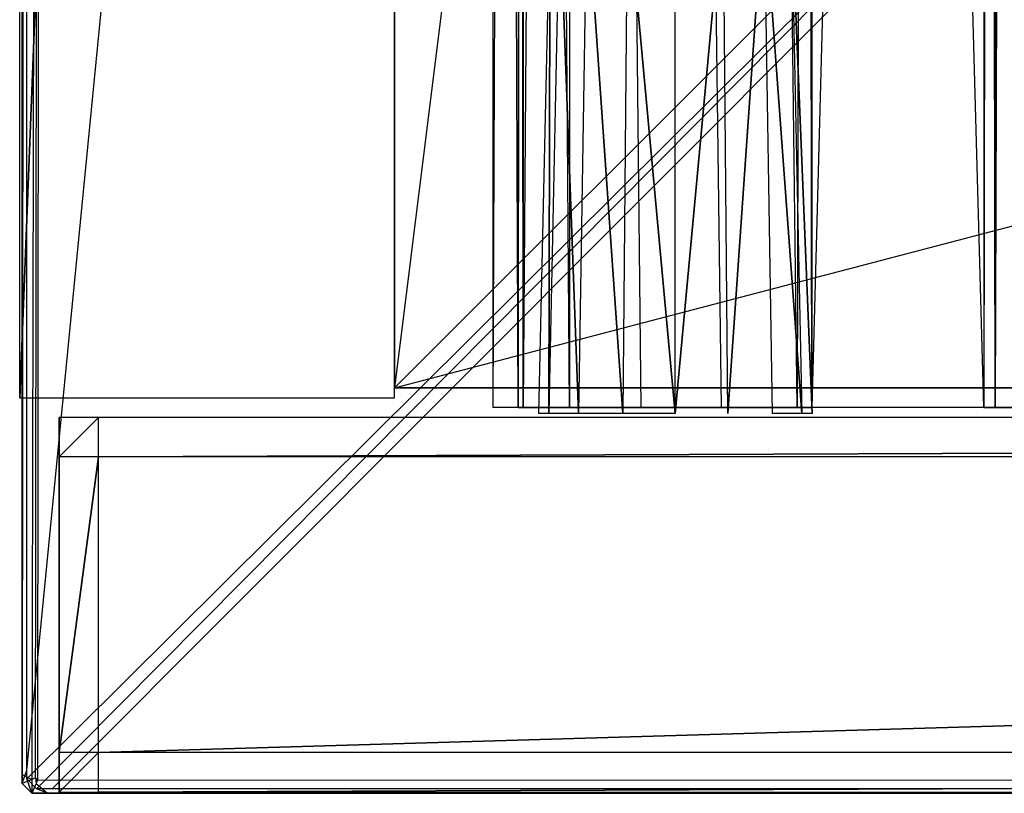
# Model space of a CAD drawing. Extents: x 0 to 1.6, y -0.5 to 0.
# Tile 1 of 43: x 0 to 0.05, y -0.5 to -0.46. Entities that reach past the tile are written whole.
import ezdxf

# ---------------------------------------------------------------- set-up
doc = ezdxf.new("R2010")
doc.units = 0
for name, color, linetype in [('L1_DRAWERBOX_LEGATO_REL_6_X_365', 7, 'CONTINUOUS'), ('L28_DRAWERBOX_LEGATO_NOR_4_X_36', 7, 'CONTINUOUS'), ('L33_FRONT_LEGATO_S2S2_X_1400__Y', 7, 'CONTINUOUS'), ('L3_DRAWERBOX_LEGATO_REL_4_X_139', 7, 'CONTINUOUS'), ('L45_KORPUS_LEGATO_BO_X_15620__Y', 7, 'CONTINUOUS'), ('L47_KORPUS_LEGATO_3_N_B21900___', 7, 'CONTINUOUS'), ('L51_KORPUS_LEGATO_SE_X_190__Y_4', 7, 'CONTINUOUS'), ('L8_FRONT_LEGATO_S2S2_X_3400__Y_', 7, 'CONTINUOUS'), ('L9_PLATTE_LEGATO_0_N_B21900____', 7, 'CONTINUOUS')]:
    doc.layers.add(name, color=color, linetype=linetype)

msp = doc.modelspace()

# ---------------------------------------------------------------- linework, layer by layer
at = {"layer": 'L1_DRAWERBOX_LEGATO_REL_6_X_365', "color": 8}
for points, invisible_edges in [([(0.060485, -0.480447, 0.032), (0.024, -0.156447, 0.032), (0.024, -0.480447, 0.032), (0.060485, -0.480447, 0.032)], 13), ([(0.024, -0.156447, 0.032), (0.060485, -0.480447, 0.032), (0.060485, -0.156447, 0.032), (0.024, -0.156447, 0.032)], 14), ([(0.024, -0.156447, 0.032), (0.025286, -0.480447, 0.10758), (0.024, -0.480447, 0.032), (0.024, -0.156447, 0.032)], 13), ([(0.025286, -0.480447, 0.10758), (0.024, -0.156447, 0.032), (0.025286, -0.156447, 0.10758), (0.025286, -0.480447, 0.10758)], 14), ([(0.025286, -0.156447, 0.10758), (0.025533, -0.480447, 0.110955), (0.025286, -0.480447, 0.10758), (0.025286, -0.156447, 0.10758)], 13), ([(0.025533, -0.480447, 0.110955), (0.025286, -0.156447, 0.10758), (0.025533, -0.156447, 0.110955), (0.025533, -0.480447, 0.110955)], 14), ([(0.025533, -0.156447, 0.110955), (0.02788, -0.480447, 0.114232), (0.025533, -0.480447, 0.110955), (0.025533, -0.156447, 0.110955)], 13), ([(0.02788, -0.480447, 0.114232), (0.025533, -0.156447, 0.110955), (0.02788, -0.156447, 0.114232), (0.02788, -0.480447, 0.114232)], 14), ([(0.02788, -0.156447, 0.114232), (0.031526, -0.480447, 0.115948), (0.02788, -0.480447, 0.114232), (0.02788, -0.156447, 0.114232)], 13), ([(0.031526, -0.480447, 0.115948), (0.02788, -0.156447, 0.114232), (0.031526, -0.156447, 0.115948), (0.031526, -0.480447, 0.115948)], 14), ([(0.031526, -0.156447, 0.115948), (0.035589, -0.480447, 0.115998), (0.031526, -0.480447, 0.115948), (0.031526, -0.156447, 0.115948)], 13), ([(0.035589, -0.480447, 0.115998), (0.031526, -0.156447, 0.115948), (0.035589, -0.156447, 0.115998), (0.035589, -0.480447, 0.115998)], 14), ([(0.035589, -0.156447, 0.115998), (0.039428, -0.480447, 0.114666), (0.035589, -0.480447, 0.115998), (0.035589, -0.156447, 0.115998)], 13), ([(0.039428, -0.480447, 0.114666), (0.035589, -0.156447, 0.115998), (0.039428, -0.156447, 0.114666), (0.039428, -0.480447, 0.114666)], 14), ([(0.039428, -0.156447, 0.114666), (0.04018, -0.480447, 0.113598), (0.039428, -0.480447, 0.114666), (0.039428, -0.156447, 0.114666)], 13), ([(0.04018, -0.480447, 0.113598), (0.039428, -0.156447, 0.114666), (0.04018, -0.156447, 0.113598), (0.04018, -0.480447, 0.113598)], 14), ([(0.04018, -0.156447, 0.113598), (0.048889, -0.480447, 0.060646), (0.04018, -0.480447, 0.113598), (0.04018, -0.156447, 0.113598)], 13), ([(0.048889, -0.480447, 0.060646), (0.04018, -0.156447, 0.113598), (0.048889, -0.156447, 0.060646), (0.048889, -0.480447, 0.060646)], 14), ([(0.048889, -0.156447, 0.060646), (0.04947, -0.480447, 0.058607), (0.048889, -0.480447, 0.060646), (0.048889, -0.156447, 0.060646)], 13), ([(0.04947, -0.480447, 0.058607), (0.048889, -0.156447, 0.060646), (0.04947, -0.156447, 0.058607), (0.04947, -0.480447, 0.058607)], 14), ([(0.04947, -0.156447, 0.058607), (0.050433, -0.480447, 0.056719), (0.04947, -0.480447, 0.058607), (0.04947, -0.156447, 0.058607)], 13), ([(0.050433, -0.480447, 0.056719), (0.04947, -0.156447, 0.058607), (0.050433, -0.156447, 0.056719), (0.050433, -0.480447, 0.056719)], 14), ([(0.025286, -0.480447, 0.10758), (0.060485, -0.480447, 0.032), (0.024, -0.480447, 0.032), (0.025286, -0.480447, 0.10758)], 13), ([(0.060485, -0.480447, 0.032), (0.025286, -0.480447, 0.10758), (0.04947, -0.480447, 0.058607), (0.060485, -0.480447, 0.032)], 10), ([(0.04947, -0.480447, 0.058607), (0.025286, -0.480447, 0.10758), (0.048889, -0.480447, 0.060646), (0.04947, -0.480447, 0.058607)], 10), ([(0.048889, -0.480447, 0.060646), (0.025286, -0.480447, 0.10758), (0.04018, -0.480447, 0.113598), (0.048889, -0.480447, 0.060646)], 13), ([(0.04018, -0.480447, 0.113598), (0.025286, -0.480447, 0.10758), (0.025533, -0.480447, 0.110955), (0.04018, -0.480447, 0.113598)], 14), ([(0.04018, -0.480447, 0.113598), (0.025533, -0.480447, 0.110955), (0.02788, -0.480447, 0.114232), (0.04018, -0.480447, 0.113598)], 15), ([(0.04018, -0.480447, 0.113598), (0.02788, -0.480447, 0.114232), (0.039428, -0.480447, 0.114666), (0.04018, -0.480447, 0.113598)], 15), ([(0.039428, -0.480447, 0.114666), (0.02788, -0.480447, 0.114232), (0.031526, -0.480447, 0.115948), (0.039428, -0.480447, 0.114666)], 15), ([(0.039428, -0.480447, 0.114666), (0.031526, -0.480447, 0.115948), (0.035589, -0.480447, 0.115998), (0.039428, -0.480447, 0.114666)], 15), ([(0.060485, -0.480447, 0.032), (0.04947, -0.480447, 0.058607), (0.050433, -0.480447, 0.056719), (0.060485, -0.480447, 0.032)], 13)]:
    msp.add_3dface(points, dxfattribs=dict(at, invisible_edges=invisible_edges))
at = {"layer": 'L28_DRAWERBOX_LEGATO_NOR_4_X_36', "color": 8}
for points, invisible_edges in [([(0.060485, -0.480447, 0.382), (0.024, -0.156447, 0.382), (0.024, -0.480447, 0.382), (0.060485, -0.480447, 0.382)], 13), ([(0.024, -0.156447, 0.382), (0.060485, -0.480447, 0.382), (0.060485, -0.156447, 0.382), (0.024, -0.156447, 0.382)], 14), ([(0.024, -0.480447, 0.382), (0.025286, -0.156447, 0.45758), (0.025286, -0.480447, 0.45758), (0.024, -0.480447, 0.382)], 13), ([(0.025286, -0.156447, 0.45758), (0.024, -0.480447, 0.382), (0.024, -0.156447, 0.382), (0.025286, -0.156447, 0.45758)], 14), ([(0.025286, -0.480447, 0.45758), (0.025533, -0.156447, 0.460955), (0.025533, -0.480447, 0.460955), (0.025286, -0.480447, 0.45758)], 13), ([(0.025533, -0.156447, 0.460955), (0.025286, -0.480447, 0.45758), (0.025286, -0.156447, 0.45758), (0.025533, -0.156447, 0.460955)], 14), ([(0.025533, -0.480447, 0.460955), (0.02788, -0.156447, 0.464232), (0.02788, -0.480447, 0.464232), (0.025533, -0.480447, 0.460955)], 13), ([(0.02788, -0.156447, 0.464232), (0.025533, -0.480447, 0.460955), (0.025533, -0.156447, 0.460955), (0.02788, -0.156447, 0.464232)], 14), ([(0.02788, -0.156447, 0.464232), (0.031526, -0.480447, 0.465948), (0.02788, -0.480447, 0.464232), (0.02788, -0.156447, 0.464232)], 13), ([(0.031526, -0.480447, 0.465948), (0.02788, -0.156447, 0.464232), (0.031526, -0.156447, 0.465948), (0.031526, -0.480447, 0.465948)], 14), ([(0.031526, -0.156447, 0.465948), (0.035589, -0.480447, 0.465998), (0.031526, -0.480447, 0.465948), (0.031526, -0.156447, 0.465948)], 13), ([(0.035589, -0.480447, 0.465998), (0.031526, -0.156447, 0.465948), (0.035589, -0.156447, 0.465998), (0.035589, -0.480447, 0.465998)], 14), ([(0.035589, -0.156447, 0.465998), (0.039428, -0.480447, 0.464666), (0.035589, -0.480447, 0.465998), (0.035589, -0.156447, 0.465998)], 13), ([(0.039428, -0.480447, 0.464666), (0.035589, -0.156447, 0.465998), (0.039428, -0.156447, 0.464666), (0.039428, -0.480447, 0.464666)], 14), ([(0.039428, -0.480447, 0.464666), (0.04018, -0.156447, 0.463598), (0.04018, -0.480447, 0.463598), (0.039428, -0.480447, 0.464666)], 13), ([(0.04018, -0.156447, 0.463598), (0.039428, -0.480447, 0.464666), (0.039428, -0.156447, 0.464666), (0.04018, -0.156447, 0.463598)], 14), ([(0.04018, -0.480447, 0.463598), (0.048889, -0.156447, 0.410646), (0.048889, -0.480447, 0.410646), (0.04018, -0.480447, 0.463598)], 13), ([(0.048889, -0.156447, 0.410646), (0.04018, -0.480447, 0.463598), (0.04018, -0.156447, 0.463598), (0.048889, -0.156447, 0.410646)], 14), ([(0.048889, -0.480447, 0.410646), (0.04947, -0.156447, 0.408607), (0.04947, -0.480447, 0.408607), (0.048889, -0.480447, 0.410646)], 13), ([(0.04947, -0.156447, 0.408607), (0.048889, -0.480447, 0.410646), (0.048889, -0.156447, 0.410646), (0.04947, -0.156447, 0.408607)], 14), ([(0.04947, -0.480447, 0.408607), (0.050433, -0.156447, 0.406719), (0.050433, -0.480447, 0.406719), (0.04947, -0.480447, 0.408607)], 13), ([(0.050433, -0.156447, 0.406719), (0.04947, -0.480447, 0.408607), (0.04947, -0.156447, 0.408607), (0.050433, -0.156447, 0.406719)], 14), ([(0.025286, -0.480447, 0.45758), (0.060485, -0.480447, 0.382), (0.024, -0.480447, 0.382), (0.025286, -0.480447, 0.45758)], 13), ([(0.060485, -0.480447, 0.382), (0.025286, -0.480447, 0.45758), (0.04947, -0.480447, 0.408607), (0.060485, -0.480447, 0.382)], 10), ([(0.04947, -0.480447, 0.408607), (0.025286, -0.480447, 0.45758), (0.048889, -0.480447, 0.410646), (0.04947, -0.480447, 0.408607)], 10), ([(0.048889, -0.480447, 0.410646), (0.025286, -0.480447, 0.45758), (0.04018, -0.480447, 0.463598), (0.048889, -0.480447, 0.410646)], 13), ([(0.04018, -0.480447, 0.463598), (0.025286, -0.480447, 0.45758), (0.025533, -0.480447, 0.460955), (0.04018, -0.480447, 0.463598)], 14), ([(0.04018, -0.480447, 0.463598), (0.025533, -0.480447, 0.460955), (0.02788, -0.480447, 0.464232), (0.04018, -0.480447, 0.463598)], 15), ([(0.04018, -0.480447, 0.463598), (0.02788, -0.480447, 0.464232), (0.039428, -0.480447, 0.464666), (0.04018, -0.480447, 0.463598)], 15), ([(0.039428, -0.480447, 0.464666), (0.02788, -0.480447, 0.464232), (0.031526, -0.480447, 0.465948), (0.039428, -0.480447, 0.464666)], 15), ([(0.039428, -0.480447, 0.464666), (0.031526, -0.480447, 0.465948), (0.035589, -0.480447, 0.465998), (0.039428, -0.480447, 0.464666)], 15), ([(0.060485, -0.480447, 0.382), (0.04947, -0.480447, 0.408607), (0.050433, -0.480447, 0.406719), (0.060485, -0.480447, 0.382)], 13)]:
    msp.add_3dface(points, dxfattribs=dict(at, invisible_edges=invisible_edges))
at = {"layer": 'L33_FRONT_LEGATO_S2S2_X_1400__Y', "color": 8}
for points, invisible_edges in [([(0.002, -0.482958, 0.51), (0.004, -0.480958, 0.51), (0.002, -0.480958, 0.51), (0.002, -0.482958, 0.51)], 13), ([(0.004, -0.480958, 0.51), (0.002, -0.482958, 0.51), (0.004, -0.482958, 0.51), (0.004, -0.480958, 0.51)], 14), ([(0.004, -0.480958, 0.37), (0.002, -0.482958, 0.37), (0.002, -0.480958, 0.37), (0.004, -0.480958, 0.37)], 13), ([(0.002, -0.482958, 0.37), (0.004, -0.480958, 0.37), (0.004, -0.482958, 0.37), (0.002, -0.482958, 0.37)], 14), ([(0.002, -0.482958, 0.508), (0.002, -0.480958, 0.372), (0.002, -0.482958, 0.372), (0.002, -0.482958, 0.508)], 13), ([(0.002, -0.480958, 0.372), (0.002, -0.482958, 0.508), (0.002, -0.480958, 0.508), (0.002, -0.480958, 0.372)], 14), ([(0.002, -0.480958, 0.508), (0.004, -0.480958, 0.372), (0.002, -0.480958, 0.372), (0.002, -0.480958, 0.508)], 13), ([(0.004, -0.480958, 0.372), (0.002, -0.480958, 0.508), (0.004, -0.480958, 0.508), (0.004, -0.480958, 0.372)], 14), ([(0.002, -0.480958, 0.51), (0.004, -0.480958, 0.508), (0.002, -0.480958, 0.508), (0.002, -0.480958, 0.51)], 13), ([(0.004, -0.480958, 0.508), (0.002, -0.480958, 0.51), (0.004, -0.480958, 0.51), (0.004, -0.480958, 0.508)], 14), ([(0.002, -0.480958, 0.372), (0.004, -0.480958, 0.37), (0.002, -0.480958, 0.37), (0.002, -0.480958, 0.372)], 13), ([(0.004, -0.480958, 0.37), (0.002, -0.480958, 0.372), (0.004, -0.480958, 0.372), (0.004, -0.480958, 0.37)], 14), ([(0.002, -0.480958, 0.372), (0.002, -0.482958, 0.37), (0.002, -0.482958, 0.372), (0.002, -0.480958, 0.372)], 13), ([(0.002, -0.482958, 0.37), (0.002, -0.480958, 0.372), (0.002, -0.480958, 0.37), (0.002, -0.482958, 0.37)], 14), ([(0.002, -0.482958, 0.51), (0.002, -0.480958, 0.508), (0.002, -0.482958, 0.508), (0.002, -0.482958, 0.51)], 13), ([(0.002, -0.480958, 0.508), (0.002, -0.482958, 0.51), (0.002, -0.480958, 0.51), (0.002, -0.480958, 0.508)], 14), ([(0.004, -0.482958, 0.51), (0.5125, -0.480937, 0.51), (0.004, -0.480958, 0.51), (0.004, -0.482958, 0.51)], 13), ([(0.5125, -0.480937, 0.51), (0.004, -0.482958, 0.51), (0.5125, -0.482937, 0.51), (0.5125, -0.480937, 0.51)], 14), ([(0.5125, -0.480937, 0.37), (0.004, -0.482958, 0.37), (0.004, -0.480958, 0.37), (0.5125, -0.480937, 0.37)], 13), ([(0.004, -0.482958, 0.37), (0.5125, -0.480937, 0.37), (0.5125, -0.482937, 0.37), (0.004, -0.482958, 0.37)], 14), ([(0.004, -0.480958, 0.508), (0.5125, -0.480937, 0.372), (0.004, -0.480958, 0.372), (0.004, -0.480958, 0.508)], 13), ([(0.5125, -0.480937, 0.372), (0.004, -0.480958, 0.508), (0.5125, -0.480937, 0.508), (0.5125, -0.480937, 0.372)], 14), ([(0.004, -0.480958, 0.51), (0.5125, -0.480937, 0.508), (0.004, -0.480958, 0.508), (0.004, -0.480958, 0.51)], 13), ([(0.5125, -0.480937, 0.508), (0.004, -0.480958, 0.51), (0.5125, -0.480937, 0.51), (0.5125, -0.480937, 0.508)], 14), ([(0.004, -0.480958, 0.372), (0.5125, -0.480937, 0.37), (0.004, -0.480958, 0.37), (0.004, -0.480958, 0.372)], 13), ([(0.5125, -0.480937, 0.37), (0.004, -0.480958, 0.372), (0.5125, -0.480937, 0.372), (0.5125, -0.480937, 0.37)], 14), ([(0.002001, -0.497958, 0.508), (0.002, -0.482958, 0.372), (0.002001, -0.497958, 0.372), (0.002001, -0.497958, 0.508)], 13), ([(0.002, -0.482958, 0.372), (0.002001, -0.497958, 0.508), (0.002, -0.482958, 0.508), (0.002, -0.482958, 0.372)], 14), ([(0.004, -0.482958, 0.37), (0.002001, -0.497958, 0.37), (0.002, -0.482958, 0.37), (0.004, -0.482958, 0.37)], 13), ([(0.002001, -0.497958, 0.372), (0.002, -0.482958, 0.37), (0.002001, -0.497958, 0.37), (0.002001, -0.497958, 0.372)], 13), ([(0.002, -0.482958, 0.37), (0.002001, -0.497958, 0.372), (0.002, -0.482958, 0.372), (0.002, -0.482958, 0.37)], 14), ([(0.002001, -0.497958, 0.51), (0.004, -0.482958, 0.51), (0.002, -0.482958, 0.51), (0.002001, -0.497958, 0.51)], 13), ([(0.002, -0.482958, 0.51), (0.002001, -0.497958, 0.508), (0.002001, -0.497958, 0.51), (0.002, -0.482958, 0.51)], 13), ([(0.002001, -0.497958, 0.508), (0.002, -0.482958, 0.51), (0.002, -0.482958, 0.508), (0.002001, -0.497958, 0.508)], 14), ([(0.002001, -0.497958, 0.37), (0.004, -0.482958, 0.37), (0.004001, -0.497958, 0.37), (0.002001, -0.497958, 0.37)], 14), ([(0.004, -0.482958, 0.51), (0.002001, -0.497958, 0.51), (0.004001, -0.497958, 0.51), (0.004, -0.482958, 0.51)], 14), ([(0.5125, -0.482937, 0.37), (0.004001, -0.497958, 0.37), (0.004, -0.482958, 0.37), (0.5125, -0.482937, 0.37)], 13), ([(0.004001, -0.497958, 0.51), (0.5125, -0.482937, 0.51), (0.004, -0.482958, 0.51), (0.004001, -0.497958, 0.51)], 13), ([(0.004001, -0.497958, 0.37), (0.5125, -0.482937, 0.37), (0.512501, -0.497937, 0.37), (0.004001, -0.497958, 0.37)], 14), ([(0.5125, -0.482937, 0.51), (0.004001, -0.497958, 0.51), (0.512501, -0.497937, 0.51), (0.5125, -0.482937, 0.51)], 14), ([(0.002001, -0.497958, 0.51), (0.002001, -0.499958, 0.508), (0.002001, -0.499958, 0.51), (0.002001, -0.497958, 0.51)], 13), ([(0.002001, -0.499958, 0.508), (0.002001, -0.497958, 0.51), (0.002001, -0.497958, 0.508), (0.002001, -0.499958, 0.508)], 14), ([(0.002001, -0.499958, 0.508), (0.002001, -0.497958, 0.372), (0.002001, -0.499958, 0.372), (0.002001, -0.499958, 0.508)], 13), ([(0.002001, -0.497958, 0.372), (0.002001, -0.499958, 0.508), (0.002001, -0.497958, 0.508), (0.002001, -0.497958, 0.372)], 14), ([(0.002001, -0.497958, 0.372), (0.002001, -0.499958, 0.37), (0.002001, -0.499958, 0.372), (0.002001, -0.497958, 0.372)], 13), ([(0.002001, -0.499958, 0.37), (0.002001, -0.497958, 0.372), (0.002001, -0.497958, 0.37), (0.002001, -0.499958, 0.37)], 14), ([(0.004001, -0.497958, 0.37), (0.002001, -0.499958, 0.37), (0.002001, -0.497958, 0.37), (0.004001, -0.497958, 0.37)], 13), ([(0.002001, -0.499958, 0.37), (0.004001, -0.497958, 0.37), (0.004001, -0.499958, 0.37), (0.002001, -0.499958, 0.37)], 14), ([(0.002001, -0.499958, 0.51), (0.004001, -0.497958, 0.51), (0.002001, -0.497958, 0.51), (0.002001, -0.499958, 0.51)], 13), ([(0.004001, -0.497958, 0.51), (0.002001, -0.499958, 0.51), (0.004001, -0.499958, 0.51), (0.004001, -0.497958, 0.51)], 14), ([(0.512501, -0.497937, 0.37), (0.004001, -0.499958, 0.37), (0.004001, -0.497958, 0.37), (0.512501, -0.497937, 0.37)], 13), ([(0.004001, -0.499958, 0.37), (0.512501, -0.497937, 0.37), (0.512501, -0.499937, 0.37), (0.004001, -0.499958, 0.37)], 14), ([(0.004001, -0.499958, 0.51), (0.512501, -0.497937, 0.51), (0.004001, -0.497958, 0.51), (0.004001, -0.499958, 0.51)], 13), ([(0.512501, -0.497937, 0.51), (0.004001, -0.499958, 0.51), (0.512501, -0.499937, 0.51), (0.512501, -0.497937, 0.51)], 14), ([(0.004001, -0.499958, 0.37), (0.002001, -0.499958, 0.372), (0.002001, -0.499958, 0.37), (0.004001, -0.499958, 0.37)], 13), ([(0.002001, -0.499958, 0.372), (0.004001, -0.499958, 0.37), (0.004001, -0.499958, 0.372), (0.002001, -0.499958, 0.372)], 14), ([(0.004001, -0.499958, 0.372), (0.002001, -0.499958, 0.508), (0.002001, -0.499958, 0.372), (0.004001, -0.499958, 0.372)], 13), ([(0.002001, -0.499958, 0.508), (0.004001, -0.499958, 0.372), (0.004001, -0.499958, 0.508), (0.002001, -0.499958, 0.508)], 14), ([(0.004001, -0.499958, 0.508), (0.002001, -0.499958, 0.51), (0.002001, -0.499958, 0.508), (0.004001, -0.499958, 0.508)], 13), ([(0.002001, -0.499958, 0.51), (0.004001, -0.499958, 0.508), (0.004001, -0.499958, 0.51), (0.002001, -0.499958, 0.51)], 14), ([(0.512501, -0.499937, 0.372), (0.004001, -0.499958, 0.508), (0.004001, -0.499958, 0.372), (0.512501, -0.499937, 0.372)], 13), ([(0.004001, -0.499958, 0.508), (0.512501, -0.499937, 0.372), (0.512501, -0.499937, 0.508), (0.004001, -0.499958, 0.508)], 14), ([(0.512501, -0.499937, 0.37), (0.004001, -0.499958, 0.372), (0.004001, -0.499958, 0.37), (0.512501, -0.499937, 0.37)], 13), ([(0.004001, -0.499958, 0.372), (0.512501, -0.499937, 0.37), (0.512501, -0.499937, 0.372), (0.004001, -0.499958, 0.372)], 14), ([(0.512501, -0.499937, 0.508), (0.004001, -0.499958, 0.51), (0.004001, -0.499958, 0.508), (0.512501, -0.499937, 0.508)], 13), ([(0.004001, -0.499958, 0.51), (0.512501, -0.499937, 0.508), (0.512501, -0.499937, 0.51), (0.004001, -0.499958, 0.51)], 14)]:
    msp.add_3dface(points, dxfattribs=dict(at, invisible_edges=invisible_edges))
at = {"layer": 'L3_DRAWERBOX_LEGATO_REL_4_X_139', "color": 8}
for points, invisible_edges in [([(0.026897, -0.454553, 0.1666), (0.026841, -0.480747, 0.169255), (0.026313, -0.480747, 0.1666), (0.026897, -0.454553, 0.1666)], 13), ([(0.026841, -0.480747, 0.163945), (0.026897, -0.454553, 0.1666), (0.026313, -0.480747, 0.1666), (0.026841, -0.480747, 0.163945)], 13), ([(0.026841, -0.480747, 0.169255), (0.026897, -0.454553, 0.1666), (0.02738, -0.454553, 0.169031), (0.026841, -0.480747, 0.169255)], 14), ([(0.02738, -0.454553, 0.169031), (0.028345, -0.480747, 0.171505), (0.026841, -0.480747, 0.169255), (0.02738, -0.454553, 0.169031)], 13), ([(0.028345, -0.480747, 0.161695), (0.02738, -0.454553, 0.164169), (0.026841, -0.480747, 0.163945), (0.028345, -0.480747, 0.161695)], 13), ([(0.026897, -0.454553, 0.1666), (0.026841, -0.480747, 0.163945), (0.02738, -0.454553, 0.164169), (0.026897, -0.454553, 0.1666)], 14), ([(0.028345, -0.480747, 0.171505), (0.02738, -0.454553, 0.169031), (0.028758, -0.454553, 0.171093), (0.028345, -0.480747, 0.171505)], 14), ([(0.02738, -0.454553, 0.164169), (0.028345, -0.480747, 0.161695), (0.028758, -0.454553, 0.162107), (0.02738, -0.454553, 0.164169)], 14), ([(0.028758, -0.454553, 0.171093), (0.030595, -0.480747, 0.173009), (0.028345, -0.480747, 0.171505), (0.028758, -0.454553, 0.171093)], 13), ([(0.030595, -0.480747, 0.160191), (0.028758, -0.454553, 0.162107), (0.028345, -0.480747, 0.161695), (0.030595, -0.480747, 0.160191)], 13), ([(0.030595, -0.480747, 0.173009), (0.028758, -0.454553, 0.171093), (0.030819, -0.454553, 0.17247), (0.030595, -0.480747, 0.173009)], 14), ([(0.028758, -0.454553, 0.162107), (0.030595, -0.480747, 0.160191), (0.030819, -0.454553, 0.16073), (0.028758, -0.454553, 0.162107)], 14), ([(0.03325, -0.480747, 0.159663), (0.030819, -0.454553, 0.16073), (0.030595, -0.480747, 0.160191), (0.03325, -0.480747, 0.159663)], 13), ([(0.030819, -0.454553, 0.17247), (0.03325, -0.480747, 0.173537), (0.030595, -0.480747, 0.173009), (0.030819, -0.454553, 0.17247)], 13), ([(0.030819, -0.454553, 0.16073), (0.03325, -0.480747, 0.159663), (0.03325, -0.454553, 0.160247), (0.030819, -0.454553, 0.16073)], 14), ([(0.03325, -0.480747, 0.173537), (0.030819, -0.454553, 0.17247), (0.03325, -0.454553, 0.172953), (0.03325, -0.480747, 0.173537)], 14), ([(0.03325, -0.480747, 0.159663), (0.035682, -0.454553, 0.16073), (0.03325, -0.454553, 0.160247), (0.03325, -0.480747, 0.159663)], 13), ([(0.035682, -0.454553, 0.16073), (0.03325, -0.480747, 0.159663), (0.035905, -0.480747, 0.160191), (0.035682, -0.454553, 0.16073)], 14), ([(0.035682, -0.454553, 0.17247), (0.03325, -0.480747, 0.173537), (0.03325, -0.454553, 0.172953), (0.035682, -0.454553, 0.17247)], 13), ([(0.03325, -0.480747, 0.173537), (0.035682, -0.454553, 0.17247), (0.035905, -0.480747, 0.173009), (0.03325, -0.480747, 0.173537)], 14), ([(0.035905, -0.480747, 0.160191), (0.037743, -0.454553, 0.162107), (0.035682, -0.454553, 0.16073), (0.035905, -0.480747, 0.160191)], 13), ([(0.037743, -0.454553, 0.171093), (0.035905, -0.480747, 0.173009), (0.035682, -0.454553, 0.17247), (0.037743, -0.454553, 0.171093)], 13), ([(0.037743, -0.454553, 0.162107), (0.035905, -0.480747, 0.160191), (0.038156, -0.480747, 0.161695), (0.037743, -0.454553, 0.162107)], 14), ([(0.035905, -0.480747, 0.173009), (0.037743, -0.454553, 0.171093), (0.038156, -0.480747, 0.171505), (0.035905, -0.480747, 0.173009)], 14), ([(0.037743, -0.454553, 0.171093), (0.03966, -0.480747, 0.169255), (0.038156, -0.480747, 0.171505), (0.037743, -0.454553, 0.171093)], 13), ([(0.03966, -0.480747, 0.169255), (0.037743, -0.454553, 0.171093), (0.03912, -0.454553, 0.169031), (0.03966, -0.480747, 0.169255)], 14), ([(0.03966, -0.480747, 0.163945), (0.037743, -0.454553, 0.162107), (0.038156, -0.480747, 0.161695), (0.03966, -0.480747, 0.163945)], 13), ([(0.037743, -0.454553, 0.162107), (0.03966, -0.480747, 0.163945), (0.03912, -0.454553, 0.164169), (0.037743, -0.454553, 0.162107)], 14), ([(0.03912, -0.454553, 0.169031), (0.040188, -0.480747, 0.1666), (0.03966, -0.480747, 0.169255), (0.03912, -0.454553, 0.169031)], 13), ([(0.040188, -0.480747, 0.1666), (0.03912, -0.454553, 0.169031), (0.039604, -0.454553, 0.1666), (0.040188, -0.480747, 0.1666)], 14), ([(0.040188, -0.480747, 0.1666), (0.03912, -0.454553, 0.164169), (0.03966, -0.480747, 0.163945), (0.040188, -0.480747, 0.1666)], 13), ([(0.03912, -0.454553, 0.164169), (0.040188, -0.480747, 0.1666), (0.039604, -0.454553, 0.1666), (0.03912, -0.454553, 0.164169)], 14)]:
    msp.add_3dface(points, dxfattribs=dict(at, invisible_edges=invisible_edges))
at = {"layer": 'L45_KORPUS_LEGATO_BO_X_15620__Y', "color": 8}
for points, invisible_edges in [([(0.019, -0.069958, 0.02), (0.019, -0.479458, 0.001), (0.019, -0.479458, 0.02), (0.019, -0.069958, 0.02)], 13), ([(0.019, -0.479458, 0.001), (0.019, -0.069958, 0.02), (0.019, -0.069958, 0.001), (0.019, -0.479458, 0.001)], 14), ([(1.581, -0.479458, 0.02), (0.019, -0.069958, 0.02), (0.019, -0.479458, 0.02), (1.581, -0.479458, 0.02)], 13), ([(0.019, -0.069958, 0.02), (1.581, -0.479458, 0.02), (1.581, -0.069958, 0.02), (0.019, -0.069958, 0.02)], 14), ([(1.581, -0.069958, 0.001), (0.019, -0.479458, 0.001), (0.019, -0.069958, 0.001), (1.581, -0.069958, 0.001)], 13), ([(0.019, -0.479458, 0.001), (1.581, -0.069958, 0.001), (1.581, -0.479458, 0.001), (0.019, -0.479458, 0.001)], 14), ([(1.581, -0.479458, 0.001), (0.019, -0.479458, 0.02), (0.019, -0.479458, 0.001), (1.581, -0.479458, 0.001)], 13), ([(0.019, -0.479458, 0.02), (1.581, -0.479458, 0.001), (1.581, -0.479458, 0.02), (0.019, -0.479458, 0.02)], 14)]:
    msp.add_3dface(points, dxfattribs=dict(at, invisible_edges=invisible_edges))
at = {"layer": 'L47_KORPUS_LEGATO_3_N_B21900___', "color": 8}
for points, invisible_edges in [([(0.079, -0.000958, 0.483), (0.019, -0.479458, 0.483), (0.019, -0.000958, 0.483), (0.079, -0.000958, 0.483)], 10), ([(0.019, -0.479458, 0.483), (0.079, -0.000958, 0.483), (0.079, -0.419458, 0.483), (0.019, -0.479458, 0.483)], 13), ([(0.019, -0.000958, 0.502), (0.019, -0.479458, 0.483), (0.019, -0.479458, 0.502), (0.019, -0.000958, 0.502)], 13), ([(0.019, -0.479458, 0.483), (0.019, -0.000958, 0.502), (0.019, -0.000958, 0.483), (0.019, -0.479458, 0.483)], 14), ([(0.079, -0.419458, 0.502), (0.019, -0.000958, 0.502), (0.019, -0.479458, 0.502), (0.079, -0.419458, 0.502)], 13), ([(0.019, -0.479458, 0.483), (0.079, -0.419458, 0.483), (1.581, -0.479458, 0.483), (0.019, -0.479458, 0.483)], 10), ([(1.581, -0.479458, 0.502), (0.079, -0.419458, 0.502), (0.019, -0.479458, 0.502), (1.581, -0.479458, 0.502)], 13), ([(1.581, -0.479458, 0.483), (0.019, -0.479458, 0.502), (0.019, -0.479458, 0.483), (1.581, -0.479458, 0.483)], 13), ([(0.019, -0.479458, 0.502), (1.581, -0.479458, 0.483), (1.581, -0.479458, 0.502), (0.019, -0.479458, 0.502)], 14)]:
    msp.add_3dface(points, dxfattribs=dict(at, invisible_edges=invisible_edges))
at = {"layer": 'L51_KORPUS_LEGATO_SE_X_190__Y_4', "color": 8}
for points, invisible_edges in [([(0, -0.479958, 0.51), (0.019, -0.000958, 0.51), (0, -0.000958, 0.51), (0, -0.479958, 0.51)], 13), ([(0.019, -0.000958, 0.51), (0, -0.479958, 0.51), (0.019, -0.479958, 0.51), (0.019, -0.000958, 0.51)], 14), ([(0.019, -0.000958), (0, -0.479958), (0, -0.000958), (0.019, -0.000958)], 13), ([(0, -0.479958), (0.019, -0.000958), (0.019, -0.479958), (0, -0.479958)], 14), ([(0, -0.000958, 0.51), (0, -0.479958), (0, -0.479958, 0.51), (0, -0.000958, 0.51)], 13), ([(0, -0.479958), (0, -0.000958, 0.51), (0, -0.000958), (0, -0.479958)], 14), ([(0.019, -0.000958), (0.019, -0.479958, 0.51), (0.019, -0.479958), (0.019, -0.000958)], 13), ([(0.019, -0.479958, 0.51), (0.019, -0.000958), (0.019, -0.000958, 0.51), (0.019, -0.479958, 0.51)], 14), ([(0.019, -0.479958, 0.51), (0, -0.479958), (0.019, -0.479958), (0.019, -0.479958, 0.51)], 13), ([(0, -0.479958), (0.019, -0.479958, 0.51), (0, -0.479958, 0.51), (0, -0.479958)], 14)]:
    msp.add_3dface(points, dxfattribs=dict(at, invisible_edges=invisible_edges))
at = {"layer": 'L8_FRONT_LEGATO_S2S2_X_3400__Y_', "color": 8}
for points, invisible_edges in [([(0.002, -0.482958, 0.34), (0.004, -0.480958, 0.34), (0.002, -0.480958, 0.34), (0.002, -0.482958, 0.34)], 13), ([(0.004, -0.480958, 0.34), (0.002, -0.482958, 0.34), (0.004, -0.482958, 0.34), (0.004, -0.480958, 0.34)], 14), ([(0.004, -0.480958), (0.002, -0.482958), (0.002, -0.480958), (0.004, -0.480958)], 13), ([(0.002, -0.482958), (0.004, -0.480958), (0.004, -0.482958), (0.002, -0.482958)], 14), ([(0.002, -0.482958, 0.338), (0.002, -0.480958, 0.002), (0.002, -0.482958, 0.002), (0.002, -0.482958, 0.338)], 13), ([(0.002, -0.480958, 0.002), (0.002, -0.482958, 0.338), (0.002, -0.480958, 0.338), (0.002, -0.480958, 0.002)], 14), ([(0.002, -0.480958, 0.338), (0.004, -0.480958, 0.002), (0.002, -0.480958, 0.002), (0.002, -0.480958, 0.338)], 13), ([(0.004, -0.480958, 0.002), (0.002, -0.480958, 0.338), (0.004, -0.480958, 0.338), (0.004, -0.480958, 0.002)], 14), ([(0.002, -0.480958, 0.34), (0.004, -0.480958, 0.338), (0.002, -0.480958, 0.338), (0.002, -0.480958, 0.34)], 13), ([(0.004, -0.480958, 0.338), (0.002, -0.480958, 0.34), (0.004, -0.480958, 0.34), (0.004, -0.480958, 0.338)], 14), ([(0.002, -0.480958, 0.002), (0.004, -0.480958), (0.002, -0.480958), (0.002, -0.480958, 0.002)], 13), ([(0.004, -0.480958), (0.002, -0.480958, 0.002), (0.004, -0.480958, 0.002), (0.004, -0.480958)], 14), ([(0.002, -0.480958, 0.002), (0.002, -0.482958), (0.002, -0.482958, 0.002), (0.002, -0.480958, 0.002)], 13), ([(0.002, -0.482958), (0.002, -0.480958, 0.002), (0.002, -0.480958), (0.002, -0.482958)], 14), ([(0.002, -0.482958, 0.34), (0.002, -0.480958, 0.338), (0.002, -0.482958, 0.338), (0.002, -0.482958, 0.34)], 13), ([(0.002, -0.480958, 0.338), (0.002, -0.482958, 0.34), (0.002, -0.480958, 0.34), (0.002, -0.480958, 0.338)], 14), ([(0.004, -0.482958, 0.34), (0.5125, -0.480937, 0.34), (0.004, -0.480958, 0.34), (0.004, -0.482958, 0.34)], 13), ([(0.5125, -0.480937, 0.34), (0.004, -0.482958, 0.34), (0.5125, -0.482937, 0.34), (0.5125, -0.480937, 0.34)], 14), ([(0.5125, -0.480937), (0.004, -0.482958), (0.004, -0.480958), (0.5125, -0.480937)], 13), ([(0.004, -0.482958), (0.5125, -0.480937), (0.5125, -0.482937), (0.004, -0.482958)], 14), ([(0.004, -0.480958, 0.338), (0.5125, -0.480937, 0.002), (0.004, -0.480958, 0.002), (0.004, -0.480958, 0.338)], 13), ([(0.5125, -0.480937, 0.002), (0.004, -0.480958, 0.338), (0.5125, -0.480937, 0.338), (0.5125, -0.480937, 0.002)], 14), ([(0.004, -0.480958, 0.34), (0.5125, -0.480937, 0.338), (0.004, -0.480958, 0.338), (0.004, -0.480958, 0.34)], 13), ([(0.5125, -0.480937, 0.338), (0.004, -0.480958, 0.34), (0.5125, -0.480937, 0.34), (0.5125, -0.480937, 0.338)], 14), ([(0.004, -0.480958, 0.002), (0.5125, -0.480937), (0.004, -0.480958), (0.004, -0.480958, 0.002)], 13), ([(0.5125, -0.480937), (0.004, -0.480958, 0.002), (0.5125, -0.480937, 0.002), (0.5125, -0.480937)], 14), ([(0.002001, -0.497958, 0.338), (0.002, -0.482958, 0.002), (0.002001, -0.497958, 0.002), (0.002001, -0.497958, 0.338)], 13), ([(0.002, -0.482958, 0.002), (0.002001, -0.497958, 0.338), (0.002, -0.482958, 0.338), (0.002, -0.482958, 0.002)], 14), ([(0.004, -0.482958), (0.002001, -0.497958), (0.002, -0.482958), (0.004, -0.482958)], 13), ([(0.002, -0.482958, 0.002), (0.002001, -0.497958), (0.002001, -0.497958, 0.002), (0.002, -0.482958, 0.002)], 13), ([(0.002001, -0.497958), (0.002, -0.482958, 0.002), (0.002, -0.482958), (0.002001, -0.497958)], 14), ([(0.002001, -0.497958, 0.34), (0.004, -0.482958, 0.34), (0.002, -0.482958, 0.34), (0.002001, -0.497958, 0.34)], 13), ([(0.002, -0.482958, 0.34), (0.002001, -0.497958, 0.338), (0.002001, -0.497958, 0.34), (0.002, -0.482958, 0.34)], 13), ([(0.002001, -0.497958, 0.338), (0.002, -0.482958, 0.34), (0.002, -0.482958, 0.338), (0.002001, -0.497958, 0.338)], 14), ([(0.002001, -0.497958), (0.004, -0.482958), (0.004001, -0.497958), (0.002001, -0.497958)], 14), ([(0.004, -0.482958, 0.34), (0.002001, -0.497958, 0.34), (0.004001, -0.497958, 0.34), (0.004, -0.482958, 0.34)], 14), ([(0.5125, -0.482937), (0.004001, -0.497958), (0.004, -0.482958), (0.5125, -0.482937)], 13), ([(0.004001, -0.497958, 0.34), (0.5125, -0.482937, 0.34), (0.004, -0.482958, 0.34), (0.004001, -0.497958, 0.34)], 13), ([(0.004001, -0.497958), (0.5125, -0.482937), (0.512501, -0.497937), (0.004001, -0.497958)], 14), ([(0.5125, -0.482937, 0.34), (0.004001, -0.497958, 0.34), (0.512501, -0.497937, 0.34), (0.5125, -0.482937, 0.34)], 14), ([(0.002001, -0.497958, 0.34), (0.002001, -0.499958, 0.338), (0.002001, -0.499958, 0.34), (0.002001, -0.497958, 0.34)], 13), ([(0.002001, -0.499958, 0.338), (0.002001, -0.497958, 0.34), (0.002001, -0.497958, 0.338), (0.002001, -0.499958, 0.338)], 14), ([(0.002001, -0.499958, 0.338), (0.002001, -0.497958, 0.002), (0.002001, -0.499958, 0.002), (0.002001, -0.499958, 0.338)], 13), ([(0.002001, -0.497958, 0.002), (0.002001, -0.499958, 0.338), (0.002001, -0.497958, 0.338), (0.002001, -0.497958, 0.002)], 14), ([(0.002001, -0.497958, 0.002), (0.002001, -0.499958), (0.002001, -0.499958, 0.002), (0.002001, -0.497958, 0.002)], 13), ([(0.002001, -0.499958), (0.002001, -0.497958, 0.002), (0.002001, -0.497958), (0.002001, -0.499958)], 14), ([(0.004001, -0.497958), (0.002001, -0.499958), (0.002001, -0.497958), (0.004001, -0.497958)], 13), ([(0.002001, -0.499958), (0.004001, -0.497958), (0.004001, -0.499958), (0.002001, -0.499958)], 14), ([(0.002001, -0.499958, 0.34), (0.004001, -0.497958, 0.34), (0.002001, -0.497958, 0.34), (0.002001, -0.499958, 0.34)], 13), ([(0.004001, -0.497958, 0.34), (0.002001, -0.499958, 0.34), (0.004001, -0.499958, 0.34), (0.004001, -0.497958, 0.34)], 14), ([(0.512501, -0.497937), (0.004001, -0.499958), (0.004001, -0.497958), (0.512501, -0.497937)], 13), ([(0.004001, -0.499958), (0.512501, -0.497937), (0.512501, -0.499937), (0.004001, -0.499958)], 14), ([(0.004001, -0.499958, 0.34), (0.512501, -0.497937, 0.34), (0.004001, -0.497958, 0.34), (0.004001, -0.499958, 0.34)], 13), ([(0.512501, -0.497937, 0.34), (0.004001, -0.499958, 0.34), (0.512501, -0.499937, 0.34), (0.512501, -0.497937, 0.34)], 14), ([(0.004001, -0.499958), (0.002001, -0.499958, 0.002), (0.002001, -0.499958), (0.004001, -0.499958)], 13), ([(0.002001, -0.499958, 0.002), (0.004001, -0.499958), (0.004001, -0.499958, 0.002), (0.002001, -0.499958, 0.002)], 14), ([(0.004001, -0.499958, 0.002), (0.002001, -0.499958, 0.338), (0.002001, -0.499958, 0.002), (0.004001, -0.499958, 0.002)], 13), ([(0.002001, -0.499958, 0.338), (0.004001, -0.499958, 0.002), (0.004001, -0.499958, 0.338), (0.002001, -0.499958, 0.338)], 14), ([(0.004001, -0.499958, 0.338), (0.002001, -0.499958, 0.34), (0.002001, -0.499958, 0.338), (0.004001, -0.499958, 0.338)], 13), ([(0.002001, -0.499958, 0.34), (0.004001, -0.499958, 0.338), (0.004001, -0.499958, 0.34), (0.002001, -0.499958, 0.34)], 14), ([(0.512501, -0.499937, 0.002), (0.004001, -0.499958, 0.338), (0.004001, -0.499958, 0.002), (0.512501, -0.499937, 0.002)], 13), ([(0.004001, -0.499958, 0.338), (0.512501, -0.499937, 0.002), (0.512501, -0.499937, 0.338), (0.004001, -0.499958, 0.338)], 14), ([(0.512501, -0.499937), (0.004001, -0.499958, 0.002), (0.004001, -0.499958), (0.512501, -0.499937)], 13), ([(0.004001, -0.499958, 0.002), (0.512501, -0.499937), (0.512501, -0.499937, 0.002), (0.004001, -0.499958, 0.002)], 14), ([(0.512501, -0.499937, 0.338), (0.004001, -0.499958, 0.34), (0.004001, -0.499958, 0.338), (0.512501, -0.499937, 0.338)], 13), ([(0.004001, -0.499958, 0.34), (0.512501, -0.499937, 0.338), (0.512501, -0.499937, 0.34), (0.004001, -0.499958, 0.34)], 14)]:
    msp.add_3dface(points, dxfattribs=dict(at, invisible_edges=invisible_edges))
at = {"layer": 'L9_PLATTE_LEGATO_0_N_B21900____', "color": 8}
for points, invisible_edges in [([(0.000121, -0.499075, 0.5495), (0.000621, -0.000463, 0.55), (0.000121, -0.000559, 0.5495), (0.000121, -0.499075, 0.5495)], 13), ([(0.000621, -0.000463, 0.55), (0.000121, -0.499075, 0.5495), (0.000621, -0.410312, 0.55), (0.000621, -0.000463, 0.55)], 14), ([(0.000121, -0.000559, 0.543593), (0.000121, -0.499075, 0.543233), (0.000121, -0.499075, 0.543593), (0.000121, -0.000559, 0.543593)], 13), ([(0.000121, -0.499075, 0.543233), (0.000121, -0.000559, 0.543593), (0.000121, -0.000559, 0.543233), (0.000121, -0.499075, 0.543233)], 14), ([(0.000121, -0.000559, 0.549321), (0.000121, -0.499075, 0.543593), (0.000121, -0.499075, 0.549321), (0.000121, -0.000559, 0.549321)], 13), ([(0.000121, -0.499075, 0.543593), (0.000121, -0.000559, 0.549321), (0.000121, -0.000559, 0.543593), (0.000121, -0.499075, 0.543593)], 14), ([(0.000356, -0.000559, 0.543077), (0.000121, -0.499075, 0.543233), (0.000121, -0.000559, 0.543233), (0.000356, -0.000559, 0.543077)], 13), ([(0.000121, -0.499075, 0.543233), (0.000356, -0.000559, 0.543077), (0.000356, -0.498843, 0.543077), (0.000121, -0.499075, 0.543233)], 14), ([(0.000121, -0.000559, 0.5495), (0.000121, -0.499075, 0.549321), (0.000121, -0.499075, 0.5495), (0.000121, -0.000559, 0.5495)], 13), ([(0.000121, -0.499075, 0.549321), (0.000121, -0.000559, 0.5495), (0.000121, -0.000559, 0.549321), (0.000121, -0.499075, 0.549321)], 14), ([(0.049317, -0.000507, 0.510552), (0.000356, -0.498843, 0.543077), (0.000356, -0.000559, 0.543077), (0.049317, -0.000507, 0.510552)], 13), ([(0.000356, -0.498843, 0.543077), (0.049317, -0.000507, 0.510552), (0.049317, -0.450638, 0.510552), (0.000356, -0.498843, 0.543077)], 14), ([(0.001336, -0.000652, 0.55), (0.000809, -0.410312, 0.55), (0.000809, -0.499236, 0.55), (0.001336, -0.000652, 0.55)], 10), ([(0.001336, -0.000652, 0.55), (0.000809, -0.499236, 0.55), (0.000906, -0.499333, 0.55), (0.001336, -0.000652, 0.55)], 13), ([(0.001336, -0.000652, 0.55), (0.000906, -0.499333, 0.55), (0.492723, -0.499312, 0.55), (0.001336, -0.000652, 0.55)], 10), ([(0.001336, -0.000652, 0.55), (0.492723, -0.499312, 0.55), (0.492534, -0.410479, 0.55), (0.001336, -0.000652, 0.55)], 13), ([(0.000121, -0.499075, 0.5495), (0.000621, -0.499314, 0.55), (0.000621, -0.410312, 0.55), (0.000121, -0.499075, 0.5495)], 14), ([(0.000621, -0.499314, 0.55), (0.000809, -0.410312, 0.55), (0.000621, -0.410312, 0.55), (0.000621, -0.499314, 0.55)], 13), ([(0.000809, -0.410312, 0.55), (0.000621, -0.499314, 0.55), (0.000809, -0.499236, 0.55), (0.000809, -0.410312, 0.55)], 14), ([(0.049317, -0.450638, 0.510552), (0.000356, -0.499289, 0.543077), (0.000356, -0.498843, 0.543077), (0.049317, -0.450638, 0.510552)], 13), ([(0.000356, -0.499289, 0.543077), (0.049317, -0.450638, 0.510552), (0.049317, -0.450919, 0.510552), (0.000356, -0.499289, 0.543077)], 14), ([(0.049317, -0.450919, 0.510552), (0.000857, -0.499789, 0.543077), (0.000356, -0.499289, 0.543077), (0.049317, -0.450919, 0.510552)], 13), ([(0.000857, -0.499789, 0.543077), (0.049317, -0.450919, 0.510552), (0.049869, -0.451472, 0.510552), (0.000857, -0.499789, 0.543077)], 14), ([(0.049869, -0.451472, 0.510552), (0.001647, -0.499789, 0.543077), (0.000857, -0.499789, 0.543077), (0.049869, -0.451472, 0.510552)], 13), ([(0.050526, -0.451472, 0.510552), (0.800121, -0.499768, 0.543077), (0.001647, -0.499789, 0.543077), (0.050526, -0.451472, 0.510552)], 13), ([(0.001647, -0.499789, 0.543077), (0.049869, -0.451472, 0.510552), (0.050526, -0.451472, 0.510552), (0.001647, -0.499789, 0.543077)], 14), ([(0.000356, -0.498843, 0.543077), (0.000121, -0.499521, 0.543233), (0.000121, -0.499075, 0.543233), (0.000356, -0.498843, 0.543077)], 13), ([(0.000121, -0.499521, 0.543233), (0.000356, -0.498843, 0.543077), (0.000356, -0.499289, 0.543077), (0.000121, -0.499521, 0.543233)], 14), ([(0.000621, -0.499314, 0.55), (0.000121, -0.499075, 0.5495), (0.000121, -0.499521, 0.5495), (0.000621, -0.499314, 0.55)], 13), ([(0.000121, -0.499075, 0.543593), (0.000121, -0.499521, 0.543233), (0.000121, -0.499521, 0.543593), (0.000121, -0.499075, 0.543593)], 13), ([(0.000121, -0.499521, 0.543233), (0.000121, -0.499075, 0.543593), (0.000121, -0.499075, 0.543233), (0.000121, -0.499521, 0.543233)], 14), ([(0.000121, -0.499075, 0.549321), (0.000121, -0.499521, 0.543593), (0.000121, -0.499521, 0.549321), (0.000121, -0.499075, 0.549321)], 13), ([(0.000121, -0.499521, 0.543593), (0.000121, -0.499075, 0.549321), (0.000121, -0.499075, 0.543593), (0.000121, -0.499521, 0.543593)], 14), ([(0.000121, -0.499075, 0.5495), (0.000121, -0.499521, 0.549321), (0.000121, -0.499521, 0.5495), (0.000121, -0.499075, 0.5495)], 13), ([(0.000121, -0.499521, 0.549321), (0.000121, -0.499075, 0.5495), (0.000121, -0.499075, 0.549321), (0.000121, -0.499521, 0.549321)], 14), ([(0.000356, -0.499289, 0.543077), (0.000621, -0.500021, 0.543233), (0.000121, -0.499521, 0.543233), (0.000356, -0.499289, 0.543077)], 13), ([(0.000621, -0.500021, 0.5495), (0.000621, -0.499314, 0.55), (0.000121, -0.499521, 0.5495), (0.000621, -0.500021, 0.5495)], 13), ([(0.000621, -0.500021, 0.543233), (0.000356, -0.499289, 0.543077), (0.000857, -0.499789, 0.543077), (0.000621, -0.500021, 0.543233)], 14), ([(0.000828, -0.499521, 0.55), (0.000809, -0.499236, 0.55), (0.000621, -0.499314, 0.55), (0.000828, -0.499521, 0.55)], 13), ([(0.000621, -0.499314, 0.55), (0.000621, -0.500021, 0.5495), (0.000828, -0.499521, 0.55), (0.000621, -0.499314, 0.55)], 14), ([(0.000809, -0.499236, 0.55), (0.000828, -0.499521, 0.55), (0.000906, -0.499333, 0.55), (0.000809, -0.499236, 0.55)], 14), ([(0.492723, -0.4995, 0.55), (0.000906, -0.499333, 0.55), (0.000828, -0.499521, 0.55), (0.492723, -0.4995, 0.55)], 13), ([(0.000906, -0.499333, 0.55), (0.492723, -0.4995, 0.55), (0.492723, -0.499312, 0.55), (0.000906, -0.499333, 0.55)], 14), ([(0.000621, -0.500021, 0.5495), (0.000121, -0.499521, 0.549321), (0.000621, -0.500021, 0.549321), (0.000621, -0.500021, 0.5495)], 13), ([(0.000121, -0.499521, 0.549321), (0.000621, -0.500021, 0.5495), (0.000121, -0.499521, 0.5495), (0.000121, -0.499521, 0.549321)], 14), ([(0.000621, -0.500021, 0.543593), (0.000121, -0.499521, 0.543233), (0.000621, -0.500021, 0.543233), (0.000621, -0.500021, 0.543593)], 13), ([(0.000121, -0.499521, 0.543233), (0.000621, -0.500021, 0.543593), (0.000121, -0.499521, 0.543593), (0.000121, -0.499521, 0.543233)], 14), ([(0.000621, -0.500021, 0.549321), (0.000121, -0.499521, 0.543593), (0.000621, -0.500021, 0.543593), (0.000621, -0.500021, 0.549321)], 13), ([(0.000121, -0.499521, 0.543593), (0.000621, -0.500021, 0.549321), (0.000121, -0.499521, 0.549321), (0.000121, -0.499521, 0.543593)], 14), ([(0.001412, -0.500021, 0.5495), (0.000828, -0.499521, 0.55), (0.000621, -0.500021, 0.5495), (0.001412, -0.500021, 0.5495)], 13), ([(0.000857, -0.499789, 0.543077), (0.001412, -0.500021, 0.543233), (0.000621, -0.500021, 0.543233), (0.000857, -0.499789, 0.543077)], 13), ([(0.000828, -0.499521, 0.55), (0.001412, -0.500021, 0.5495), (0.492723, -0.4995, 0.55), (0.000828, -0.499521, 0.55)], 14), ([(0.001412, -0.500021, 0.543233), (0.000857, -0.499789, 0.543077), (0.001647, -0.499789, 0.543077), (0.001412, -0.500021, 0.543233)], 14), ([(0.800121, -0.5, 0.5495), (0.492723, -0.4995, 0.55), (0.001412, -0.500021, 0.5495), (0.800121, -0.5, 0.5495)], 13), ([(0.001647, -0.499789, 0.543077), (0.800121, -0.5, 0.543233), (0.001412, -0.500021, 0.543233), (0.001647, -0.499789, 0.543077)], 13), ([(0.800121, -0.5, 0.543233), (0.001647, -0.499789, 0.543077), (0.800121, -0.499768, 0.543077), (0.800121, -0.5, 0.543233)], 14), ([(0.001412, -0.500021, 0.543593), (0.000621, -0.500021, 0.543233), (0.001412, -0.500021, 0.543233), (0.001412, -0.500021, 0.543593)], 13), ([(0.000621, -0.500021, 0.543233), (0.001412, -0.500021, 0.543593), (0.000621, -0.500021, 0.543593), (0.000621, -0.500021, 0.543233)], 14), ([(0.001412, -0.500021, 0.549321), (0.000621, -0.500021, 0.543593), (0.001412, -0.500021, 0.543593), (0.001412, -0.500021, 0.549321)], 13), ([(0.000621, -0.500021, 0.543593), (0.001412, -0.500021, 0.549321), (0.000621, -0.500021, 0.549321), (0.000621, -0.500021, 0.543593)], 14), ([(0.001412, -0.500021, 0.5495), (0.000621, -0.500021, 0.549321), (0.001412, -0.500021, 0.549321), (0.001412, -0.500021, 0.5495)], 13), ([(0.000621, -0.500021, 0.549321), (0.001412, -0.500021, 0.5495), (0.000621, -0.500021, 0.5495), (0.000621, -0.500021, 0.549321)], 14), ([(0.800121, -0.5, 0.543233), (0.001412, -0.500021, 0.543593), (0.001412, -0.500021, 0.543233), (0.800121, -0.5, 0.543233)], 13), ([(0.001412, -0.500021, 0.543593), (0.800121, -0.5, 0.543233), (0.800121, -0.5, 0.543593), (0.001412, -0.500021, 0.543593)], 14), ([(0.800121, -0.5, 0.543593), (0.001412, -0.500021, 0.549321), (0.001412, -0.500021, 0.543593), (0.800121, -0.5, 0.543593)], 13), ([(0.001412, -0.500021, 0.549321), (0.800121, -0.5, 0.543593), (0.800121, -0.5, 0.549321), (0.001412, -0.500021, 0.549321)], 14), ([(0.800121, -0.5, 0.549321), (0.001412, -0.500021, 0.5495), (0.001412, -0.500021, 0.549321), (0.800121, -0.5, 0.549321)], 13), ([(0.001412, -0.500021, 0.5495), (0.800121, -0.5, 0.549321), (0.800121, -0.5, 0.5495), (0.001412, -0.500021, 0.5495)], 14)]:
    msp.add_3dface(points, dxfattribs=dict(at, invisible_edges=invisible_edges))

doc.saveas('drawing.dxf')
